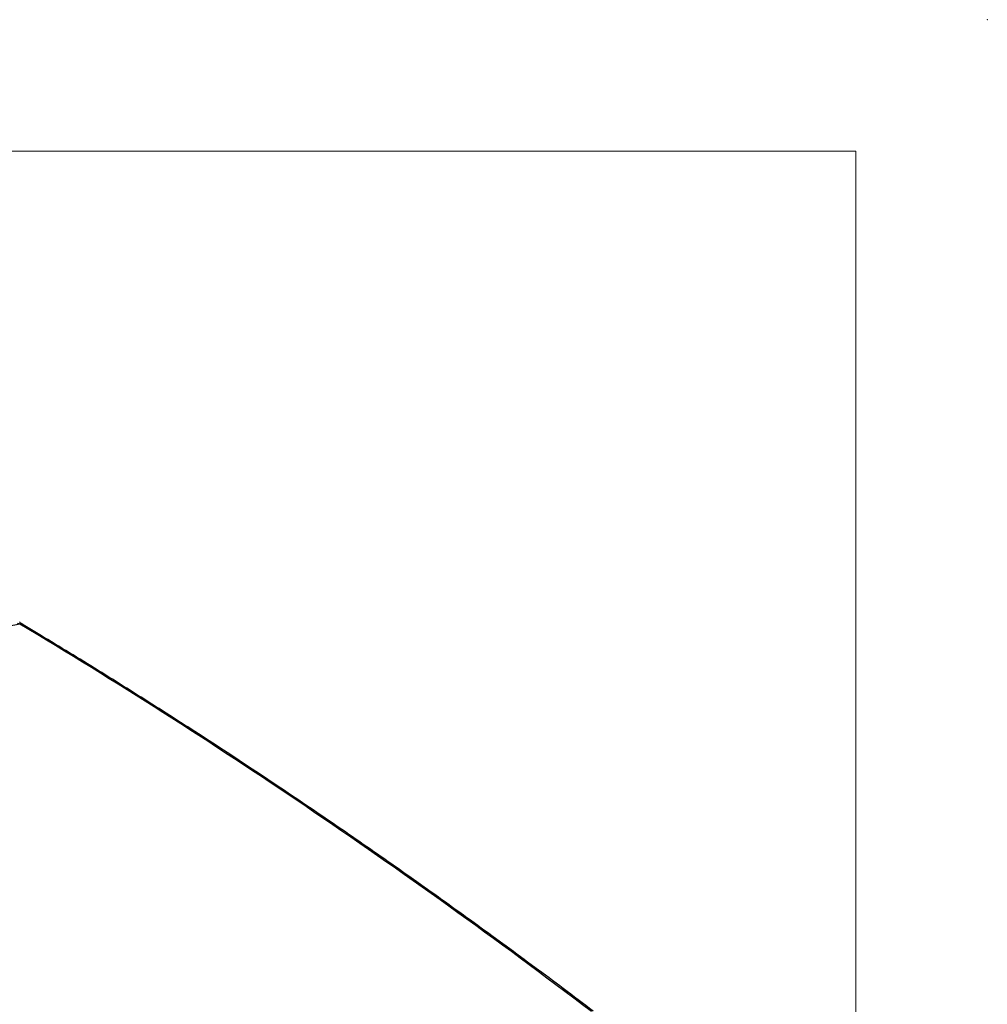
# Paper-space layout 'Sheet1' of a CAD drawing. Header units: millimetres. Extents: x -7 to 413, y -20 to 277.
# Tile 108 of 108: x 361 to 413, y 224 to 277. Entities that reach past the tile are written whole.
import ezdxf

# ---------------------------------------------------------------- set-up
doc = ezdxf.new("R2010")
doc.units = ezdxf.units.MM
doc.header["$PDSIZE"] = -1

psp = doc.layouts.new('Sheet1')

# ---------------------------------------------------------------- linework, layer by layer
at = {"color": 7, "linetype": 'Continuous', "lineweight": 18}
for q in [(-0.121, 269.778), (405.879, -13.222)]:
    psp.add_line((405.879, 269.778), q, dxfattribs=at)
at = {"color": 7, "linetype": 'Continuous', "lineweight": 25}
for p, q in [((361.425, 244.627), (359.686, 244.279)), ((361.418, 244.746), (361.418, 244.746))]:
    psp.add_line(p, q, dxfattribs=at)
at = {"color": 8, "linetype": 'Continuous', "lineweight": 25}
psp.add_arc((361.483, 244.552), 0.0953, 63.8386, 127.484, dxfattribs=at)
at = {"color": 7, "linetype": 'Continuous', "lineweight": 25}
psp.add_ellipse((368.377, 13.195), major_axis=(-157.904, 248.172), ratio=0.546435, start_param=5.309074, end_param=5.455387, dxfattribs=at)
for points, knots in [([(361.425, 244.627), (361.42, 244.628), (361.396, 244.633), (361.352, 244.644), (361.316, 244.662), (361.299, 244.671)], [0, 0, 0, 0, 0.105688, 0.563289, 1, 1, 1, 1]), ([(361.524, 244.638), (361.523, 244.638), (361.514, 244.643), (361.487, 244.664), (361.45, 244.7), (361.428, 244.732), (361.418, 244.747)], [0, 0, 0, 0, 0.0408857, 0.3533316, 0.706897, 1, 1, 1, 1]), ([(391.925, 224.031), (391.393, 224.432), (389.851, 225.598), (387.295, 227.492), (384.255, 229.697), (381.213, 231.856), (378.167, 233.967), (375.119, 236.031), (372.07, 238.048), (369.02, 240.016), (365.97, 241.935), (363.471, 243.469), (361.99, 244.358), (361.525, 244.637)], [0, 0, 0, 0, 0.052716, 0.152877, 0.253037, 0.353197, 0.453357, 0.553516, 0.653675, 0.753834, 0.853993, 0.954153, 1, 1, 1, 1])]:
    psp.add_open_spline(points, degree=3, knots=knots, dxfattribs=at)
at = {"color": 7, "linetype": 'Continuous', "lineweight": 0}
psp.add_point((412.879, 276.778), dxfattribs=at)

doc.saveas('drawing.dxf')
